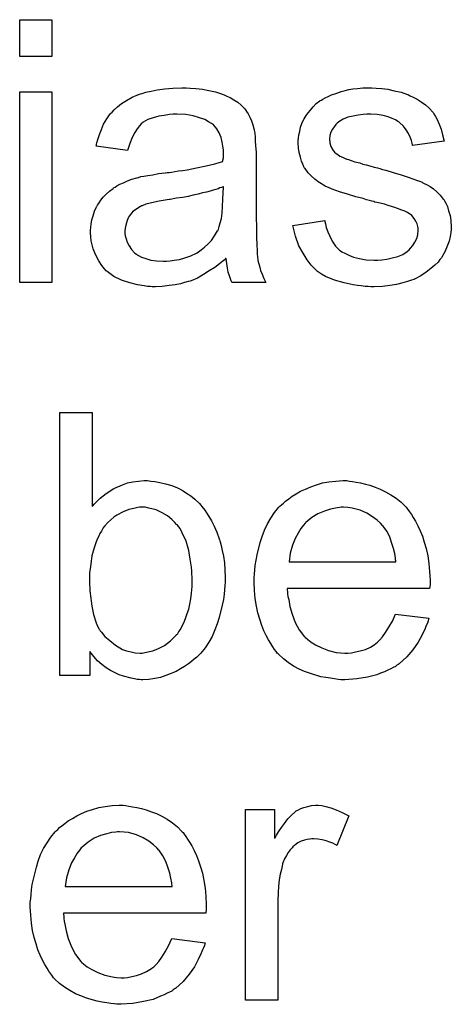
# Model space of a CAD drawing. Extents: x -1.3 to 9.2, y -4.6 to 3.5.
# Tile 178 of 215: x 5.919 to 6.051, y 1.041 to 1.341. Entities that reach past the tile are written whole.
import ezdxf

# ---------------------------------------------------------------- set-up
doc = ezdxf.new("R2010")
doc.units = 0
doc.layers.add('acc-ni-360-23-a_document', color=1, linetype='CONTINUOUS')

msp = doc.modelspace()

# ---------------------------------------------------------------- linework, layer by layer
at = {"layer": 'acc-ni-360-23-a_document', "color": 1}
for points in [[(5.929091, 1.329591), (5.919257, 1.329591), (5.919257, 1.340814), (5.929091, 1.340814), (5.929091, 1.329591)], [(5.971206, 1.319988), (5.972941, 1.319872), (5.974908, 1.31964), (5.976875, 1.319293), (5.978842, 1.318831), (5.980693, 1.318252), (5.980925, 1.318136), (5.981503, 1.317905), (5.982313, 1.317558), (5.983355, 1.317095), (5.984511, 1.316401), (5.985668, 1.315707), (5.98671, 1.314781), (5.987635, 1.313855), (5.987751, 1.31374), (5.987983, 1.313393), (5.98833, 1.312814), (5.988792, 1.31212), (5.989371, 1.311079), (5.989834, 1.310037), (5.990297, 1.308765), (5.990644, 1.307261), (5.990644, 1.307145), (5.990759, 1.306798), (5.990875, 1.306104), (5.990991, 1.305178), (5.990991, 1.303905), (5.991106, 1.302401), (5.991222, 1.300434), (5.991222, 1.298236), (5.991222, 1.285046), (5.991222, 1.28493), (5.991222, 1.284468), (5.991222, 1.283774), (5.991222, 1.282848), (5.991222, 1.281807), (5.991222, 1.280534), (5.991338, 1.277757), (5.991338, 1.274865), (5.991453, 1.271972), (5.991569, 1.270699), (5.991569, 1.269542), (5.991685, 1.268501), (5.991801, 1.267691), (5.991801, 1.267575), (5.991916, 1.267113), (5.992032, 1.266418), (5.992379, 1.265493), (5.99261, 1.264452), (5.993073, 1.263295), (5.993652, 1.262022), (5.99423, 1.260749), (5.983933, 1.260749), (5.983817, 1.260865), (5.983702, 1.261328), (5.98347, 1.261906), (5.983123, 1.262832), (5.982776, 1.263873), (5.982545, 1.265146), (5.982313, 1.266534), (5.982082, 1.268038), (5.981966, 1.268038), (5.98185, 1.267807), (5.981156, 1.267228), (5.980115, 1.266418), (5.978726, 1.265377), (5.976991, 1.264336), (5.975256, 1.263179), (5.973404, 1.262138), (5.971437, 1.261328), (5.971206, 1.261212), (5.970512, 1.261096), (5.969471, 1.260749), (5.968198, 1.260402), (5.966578, 1.260055), (5.964727, 1.259824), (5.962644, 1.259592), (5.960562, 1.259476), (5.959636, 1.259476), (5.958942, 1.259592), (5.958132, 1.259592), (5.957206, 1.259708), (5.955124, 1.260055), (5.95281, 1.260633), (5.950264, 1.261443), (5.94795, 1.2626), (5.945868, 1.264104), (5.945636, 1.264336), (5.945058, 1.264914), (5.944248, 1.265956), (5.943322, 1.267344), (5.942397, 1.26908), (5.941587, 1.271046), (5.941008, 1.273476), (5.940893, 1.274633), (5.940777, 1.276022), (5.940777, 1.276253), (5.940777, 1.276716), (5.940893, 1.277526), (5.941008, 1.278567), (5.94124, 1.27984), (5.941587, 1.281112), (5.94205, 1.282501), (5.942628, 1.283774), (5.942744, 1.283889), (5.942975, 1.284352), (5.943438, 1.285046), (5.944016, 1.285856), (5.944711, 1.286782), (5.945636, 1.287707), (5.946562, 1.288633), (5.947719, 1.289443), (5.947835, 1.289559), (5.948297, 1.28979), (5.948876, 1.290253), (5.949801, 1.290716), (5.950843, 1.291178), (5.952115, 1.291757), (5.953388, 1.29222), (5.954892, 1.292682), (5.955008, 1.292682), (5.955471, 1.292798), (5.956165, 1.29303), (5.957091, 1.293145), (5.958248, 1.293377), (5.959752, 1.293608), (5.961487, 1.293955), (5.96357, 1.294187), (5.963685, 1.294187), (5.964148, 1.294302), (5.964727, 1.294302), (5.965537, 1.294418), (5.966462, 1.294534), (5.967619, 1.294765), (5.968892, 1.294881), (5.97028, 1.295112), (5.973057, 1.295691), (5.976065, 1.296269), (5.978726, 1.296963), (5.979999, 1.29731), (5.981156, 1.297658), (5.981156, 1.297773), (5.981156, 1.298005), (5.981272, 1.298699), (5.981272, 1.299509), (5.981272, 1.299972), (5.981272, 1.300203), (5.981272, 1.300319), (5.981272, 1.300434), (5.981272, 1.301129), (5.981156, 1.302285), (5.980925, 1.303558), (5.980578, 1.304947), (5.979999, 1.306335), (5.979305, 1.307608), (5.978379, 1.308649), (5.978264, 1.308765), (5.977685, 1.309227), (5.97676, 1.30969), (5.975603, 1.310384), (5.973983, 1.310963), (5.972132, 1.311542), (5.969818, 1.311889), (5.967157, 1.312004), (5.965999, 1.312004), (5.964842, 1.311889), (5.963223, 1.311657), (5.961603, 1.311426), (5.959867, 1.310963), (5.958248, 1.310384), (5.956859, 1.309575), (5.956743, 1.309459), (5.956281, 1.309112), (5.955702, 1.308533), (5.955008, 1.307608), (5.954314, 1.306451), (5.953504, 1.304947), (5.95281, 1.303095), (5.952115, 1.301013), (5.942512, 1.302285), (5.942512, 1.302401), (5.942628, 1.302517), (5.942628, 1.302864), (5.942744, 1.303327), (5.943091, 1.304368), (5.943554, 1.305872), (5.944132, 1.307376), (5.944826, 1.308996), (5.945752, 1.310616), (5.946793, 1.31212), (5.946909, 1.312236), (5.947372, 1.312698), (5.948066, 1.313393), (5.948992, 1.314318), (5.950264, 1.315244), (5.951768, 1.316169), (5.953504, 1.317211), (5.955471, 1.318021), (5.955587, 1.318021), (5.955702, 1.318136), (5.956049, 1.318252), (5.956512, 1.318368), (5.957669, 1.318715), (5.959289, 1.319062), (5.96114, 1.319409), (5.963454, 1.319756), (5.965884, 1.319988), (5.968661, 1.320103), (5.969933, 1.320103), (5.971206, 1.319988)], [(6.027783, 1.319988), (6.029519, 1.319872), (6.03137, 1.31964), (6.033337, 1.319178), (6.035419, 1.318715), (6.037386, 1.318021), (6.037502, 1.318021), (6.037618, 1.317905), (6.038196, 1.317674), (6.039122, 1.317211), (6.040279, 1.316632), (6.041552, 1.315822), (6.042824, 1.314897), (6.043981, 1.313855), (6.045023, 1.312698), (6.045138, 1.312583), (6.04537, 1.31212), (6.045833, 1.31131), (6.046411, 1.310384), (6.046989, 1.308996), (6.047568, 1.307492), (6.048031, 1.305756), (6.048494, 1.30379), (6.038891, 1.302517), (6.038891, 1.302748), (6.038775, 1.303211), (6.038543, 1.304021), (6.038196, 1.305062), (6.037618, 1.306104), (6.036924, 1.307261), (6.036114, 1.308418), (6.034957, 1.309459), (6.034841, 1.309575), (6.034378, 1.309806), (6.033684, 1.310269), (6.032643, 1.310732), (6.031486, 1.311194), (6.029982, 1.311657), (6.02813, 1.311889), (6.026163, 1.312004), (6.025007, 1.312004), (6.02385, 1.311889), (6.022345, 1.311773), (6.020841, 1.311426), (6.019221, 1.311079), (6.017717, 1.3105), (6.016445, 1.30969), (6.016329, 1.309575), (6.015982, 1.309343), (6.015519, 1.30888), (6.015056, 1.308186), (6.014478, 1.307492), (6.014015, 1.306566), (6.013668, 1.305525), (6.013552, 1.304484), (6.013552, 1.304368), (6.013552, 1.304137), (6.013668, 1.30379), (6.013668, 1.303327), (6.014015, 1.30217), (6.014709, 1.301013), (6.014825, 1.300897), (6.014941, 1.300781), (6.015172, 1.300434), (6.015635, 1.300087), (6.016098, 1.29974), (6.016792, 1.299277), (6.017602, 1.29893), (6.018527, 1.298467), (6.018643, 1.298467), (6.018874, 1.298352), (6.019337, 1.298236), (6.020147, 1.297889), (6.021304, 1.297542), (6.022808, 1.297195), (6.023734, 1.296848), (6.024775, 1.296616), (6.025932, 1.296269), (6.027205, 1.295922), (6.02732, 1.295922), (6.027668, 1.295806), (6.028246, 1.295691), (6.02894, 1.295459), (6.02975, 1.295228), (6.030792, 1.294996), (6.03299, 1.294302), (6.035419, 1.293608), (6.037849, 1.292798), (6.040047, 1.291988), (6.040973, 1.291641), (6.041783, 1.291294), (6.042014, 1.291178), (6.042477, 1.290947), (6.043171, 1.2906), (6.044213, 1.290021), (6.045254, 1.289327), (6.046295, 1.288401), (6.047337, 1.28736), (6.048262, 1.286203), (6.048378, 1.286088), (6.048609, 1.285625), (6.049072, 1.28493), (6.049535, 1.283889), (6.049882, 1.282617), (6.050345, 1.281228), (6.050576, 1.279608), (6.050692, 1.277757), (6.050692, 1.277526), (6.050692, 1.276947), (6.050576, 1.276022), (6.050345, 1.274749), (6.049998, 1.273361), (6.049419, 1.271856), (6.048725, 1.270121), (6.047799, 1.268501), (6.047684, 1.26827), (6.047221, 1.267807), (6.046642, 1.266997), (6.045717, 1.266071), (6.044444, 1.26503), (6.043056, 1.263873), (6.041436, 1.262832), (6.039469, 1.261791), (6.039353, 1.261791), (6.039238, 1.261675), (6.038543, 1.261443), (6.037386, 1.261096), (6.035882, 1.260633), (6.034031, 1.260171), (6.031949, 1.259824), (6.02975, 1.259592), (6.027205, 1.259476), (6.026163, 1.259476), (6.025354, 1.259592), (6.024428, 1.259592), (6.023271, 1.259708), (6.022114, 1.259824), (6.020841, 1.260055), (6.018065, 1.260633), (6.015172, 1.261443), (6.012395, 1.2626), (6.011123, 1.263295), (6.009966, 1.264104), (6.00985, 1.26422), (6.009734, 1.264336), (6.00904, 1.26503), (6.007999, 1.266071), (6.006842, 1.267691), (6.005569, 1.269658), (6.004296, 1.271972), (6.003255, 1.274865), (6.002445, 1.278104), (6.012164, 1.279608), (6.012164, 1.279493), (6.012164, 1.279377), (6.012395, 1.278683), (6.012627, 1.277526), (6.013089, 1.276253), (6.013668, 1.274865), (6.014362, 1.273361), (6.015403, 1.271856), (6.016676, 1.270584), (6.016908, 1.270468), (6.01737, 1.270121), (6.018296, 1.269658), (6.019453, 1.26908), (6.020957, 1.268501), (6.022693, 1.268038), (6.024775, 1.267691), (6.027205, 1.267575), (6.028362, 1.267575), (6.029519, 1.267691), (6.031023, 1.267923), (6.032643, 1.26827), (6.034378, 1.268733), (6.035882, 1.269311), (6.037271, 1.270237), (6.037386, 1.270352), (6.037849, 1.270699), (6.038312, 1.271278), (6.039006, 1.272088), (6.039585, 1.273013), (6.040163, 1.27417), (6.04051, 1.275327), (6.040626, 1.276716), (6.040626, 1.276832), (6.040626, 1.277294), (6.04051, 1.277873), (6.040279, 1.278683), (6.039932, 1.279493), (6.039353, 1.280303), (6.038659, 1.281228), (6.037618, 1.281922), (6.037502, 1.282038), (6.037155, 1.282154), (6.036577, 1.282501), (6.035651, 1.282848), (6.034262, 1.283311), (6.033453, 1.283658), (6.032527, 1.283889), (6.031486, 1.284236), (6.030329, 1.284583), (6.029056, 1.28493), (6.027552, 1.285278), (6.027436, 1.285278), (6.027089, 1.285393), (6.026511, 1.285509), (6.025816, 1.28574), (6.024891, 1.285972), (6.02385, 1.286319), (6.021651, 1.286897), (6.019106, 1.287707), (6.016676, 1.288401), (6.014362, 1.289211), (6.013321, 1.289674), (6.012511, 1.290021), (6.012279, 1.290137), (6.011817, 1.290368), (6.011123, 1.290831), (6.010197, 1.29141), (6.009156, 1.29222), (6.008114, 1.293145), (6.007073, 1.294187), (6.006147, 1.295459), (6.006032, 1.295575), (6.0058, 1.296038), (6.005453, 1.296848), (6.005106, 1.297773), (6.004759, 1.29893), (6.004412, 1.300319), (6.004181, 1.301707), (6.004065, 1.303327), (6.004065, 1.303558), (6.004065, 1.304021), (6.004181, 1.304715), (6.004296, 1.305756), (6.004528, 1.306798), (6.004759, 1.308071), (6.005222, 1.309227), (6.0058, 1.3105), (6.005916, 1.310616), (6.006147, 1.311079), (6.006494, 1.311657), (6.007073, 1.312467), (6.007767, 1.313277), (6.008577, 1.314318), (6.009503, 1.315244), (6.01066, 1.316054), (6.010775, 1.316169), (6.011123, 1.316285), (6.011585, 1.316632), (6.012279, 1.316979), (6.013205, 1.317442), (6.014246, 1.317905), (6.015519, 1.318368), (6.016908, 1.318831), (6.017139, 1.318946), (6.017602, 1.319062), (6.018412, 1.319293), (6.019453, 1.319525), (6.020726, 1.319756), (6.022114, 1.319872), (6.023734, 1.320103), (6.026511, 1.320103), (6.027783, 1.319988)], [(5.929091, 1.260749), (5.919257, 1.260749), (5.919257, 1.318831), (5.929091, 1.318831), (5.929091, 1.260749)], [(5.981272, 1.289906), (5.981156, 1.289906), (5.981041, 1.28979), (5.980693, 1.289674), (5.980231, 1.289559), (5.979652, 1.289327), (5.978958, 1.289096), (5.978148, 1.288864), (5.977222, 1.288633), (5.976181, 1.288286), (5.974908, 1.288054), (5.973636, 1.287707), (5.972132, 1.28736), (5.970512, 1.287013), (5.968892, 1.286666), (5.967041, 1.286435), (5.965074, 1.286088), (5.964842, 1.286088), (5.964148, 1.285972), (5.962991, 1.28574), (5.961719, 1.285509), (5.96033, 1.285278), (5.958942, 1.28493), (5.957669, 1.284583), (5.956512, 1.284121), (5.956396, 1.284121), (5.956049, 1.283889), (5.955587, 1.283658), (5.955124, 1.283311), (5.953735, 1.282385), (5.952578, 1.280997), (5.952578, 1.280881), (5.952347, 1.28065), (5.952231, 1.280187), (5.952, 1.279608), (5.951768, 1.278914), (5.951537, 1.27822), (5.951421, 1.277294), (5.951306, 1.276369), (5.951306, 1.276253), (5.951306, 1.275675), (5.951421, 1.27498), (5.951653, 1.274055), (5.952, 1.273013), (5.952578, 1.271972), (5.953273, 1.270815), (5.954198, 1.269774), (5.954314, 1.269658), (5.954777, 1.269427), (5.955471, 1.268964), (5.956396, 1.268501), (5.957669, 1.268038), (5.959173, 1.267575), (5.960909, 1.267344), (5.962991, 1.267228), (5.963917, 1.267228), (5.965074, 1.267344), (5.966347, 1.267575), (5.967966, 1.267807), (5.969586, 1.26827), (5.971322, 1.268848), (5.973057, 1.269658), (5.973289, 1.269774), (5.973751, 1.270121), (5.974561, 1.270699), (5.975487, 1.271509), (5.976528, 1.272435), (5.977685, 1.273592), (5.978611, 1.27498), (5.979536, 1.276484), (5.979652, 1.2766), (5.979768, 1.277063), (5.979999, 1.277873), (5.980346, 1.278914), (5.980693, 1.280303), (5.980925, 1.281922), (5.981041, 1.283889), (5.981156, 1.286203), (5.981272, 1.289906)], [(5.941355, 1.192556), (5.941471, 1.192671), (5.941587, 1.192903), (5.941934, 1.19325), (5.942512, 1.193828), (5.943091, 1.194407), (5.943785, 1.195101), (5.944711, 1.195795), (5.945636, 1.196489), (5.94795, 1.197994), (5.950611, 1.19915), (5.952115, 1.199729), (5.953735, 1.200076), (5.955471, 1.200307), (5.957206, 1.200423), (5.958132, 1.200423), (5.959173, 1.200307), (5.960446, 1.200192), (5.96195, 1.199845), (5.963685, 1.199498), (5.965537, 1.198919), (5.967272, 1.198225), (5.967504, 1.198109), (5.968082, 1.197878), (5.969008, 1.197299), (5.970049, 1.196605), (5.971322, 1.195795), (5.972594, 1.194754), (5.973983, 1.193481), (5.97514, 1.192093), (5.975256, 1.191977), (5.975603, 1.191399), (5.976181, 1.190589), (5.976875, 1.189547), (5.977685, 1.188159), (5.978495, 1.186539), (5.979305, 1.184688), (5.979999, 1.182721), (5.979999, 1.182605), (5.980115, 1.18249), (5.980231, 1.182143), (5.980346, 1.181795), (5.980578, 1.180639), (5.980925, 1.179134), (5.981272, 1.177399), (5.981619, 1.175432), (5.981735, 1.173234), (5.98185, 1.17092), (5.98185, 1.170804), (5.98185, 1.170226), (5.98185, 1.169531), (5.981735, 1.16849), (5.981619, 1.167217), (5.981503, 1.165829), (5.981272, 1.164209), (5.980925, 1.162474), (5.979999, 1.158771), (5.979421, 1.156804), (5.978726, 1.154953), (5.977917, 1.152986), (5.976875, 1.151251), (5.975718, 1.149515), (5.974446, 1.147895), (5.97433, 1.14778), (5.974099, 1.147548), (5.973751, 1.147201), (5.973173, 1.146623), (5.972363, 1.146044), (5.971553, 1.14535), (5.970627, 1.144656), (5.969471, 1.143846), (5.968198, 1.143152), (5.966925, 1.142342), (5.963801, 1.141069), (5.962181, 1.140491), (5.960446, 1.140143), (5.958595, 1.139912), (5.956743, 1.139796), (5.956281, 1.139796), (5.955702, 1.139912), (5.955008, 1.139912), (5.954198, 1.140028), (5.953157, 1.140259), (5.950843, 1.140838), (5.94957, 1.141301), (5.948297, 1.141879), (5.946909, 1.142573), (5.945636, 1.143383), (5.944248, 1.144424), (5.942975, 1.145581), (5.941818, 1.146854), (5.940661, 1.148358), (5.940661, 1.141069), (5.931521, 1.141069), (5.931521, 1.221133), (5.941355, 1.221133), (5.941355, 1.192556)], [(6.019684, 1.200307), (6.02061, 1.200192), (6.021767, 1.19996), (6.02304, 1.199729), (6.024544, 1.199382), (6.025932, 1.199035), (6.027552, 1.198456), (6.029056, 1.197878), (6.030676, 1.197068), (6.032296, 1.196142), (6.033915, 1.195101), (6.035419, 1.193828), (6.036808, 1.19244), (6.036924, 1.192324), (6.037155, 1.192093), (6.037502, 1.19163), (6.037965, 1.190936), (6.038543, 1.190126), (6.039122, 1.1892), (6.039816, 1.188043), (6.04051, 1.186655), (6.041204, 1.185151), (6.041899, 1.183531), (6.042477, 1.18168), (6.043056, 1.179713), (6.043519, 1.177515), (6.043866, 1.175201), (6.044097, 1.172771), (6.044213, 1.17011), (6.044213, 1.169994), (6.044213, 1.169531), (6.044213, 1.168721), (6.044097, 1.167564), (6.000709, 1.167564), (6.000709, 1.167449), (6.000709, 1.167102), (6.000825, 1.166639), (6.000825, 1.165945), (6.000941, 1.165135), (6.001172, 1.164209), (6.001519, 1.162127), (6.002214, 1.159812), (6.003139, 1.157267), (6.004412, 1.154953), (6.006032, 1.15287), (6.006147, 1.15287), (6.006263, 1.152639), (6.006957, 1.152061), (6.007999, 1.151251), (6.009387, 1.150441), (6.011238, 1.149515), (6.013321, 1.148705), (6.015635, 1.148127), (6.016908, 1.148011), (6.018296, 1.147895), (6.019221, 1.147895), (6.020263, 1.148011), (6.021535, 1.148243), (6.022924, 1.14859), (6.024544, 1.149052), (6.026048, 1.149747), (6.027552, 1.150672), (6.027668, 1.150788), (6.028246, 1.151251), (6.02894, 1.151945), (6.02975, 1.15287), (6.030676, 1.154143), (6.031717, 1.155763), (6.032758, 1.157614), (6.033684, 1.159812), (6.043866, 1.15854), (6.043866, 1.158424), (6.04375, 1.158193), (6.043634, 1.15773), (6.043403, 1.157036), (6.043056, 1.156341), (6.042709, 1.155416), (6.041783, 1.153449), (6.040626, 1.151251), (6.039006, 1.148937), (6.037155, 1.146738), (6.034841, 1.144656), (6.034725, 1.144656), (6.034494, 1.144424), (6.034147, 1.144193), (6.033684, 1.143846), (6.03299, 1.143499), (6.032296, 1.143152), (6.03137, 1.142689), (6.030329, 1.142226), (6.029172, 1.141763), (6.028015, 1.141301), (6.025122, 1.140606), (6.021883, 1.140028), (6.018296, 1.139796), (6.017023, 1.139796), (6.016213, 1.139912), (6.015172, 1.140028), (6.013899, 1.140259), (6.012511, 1.140491), (6.011007, 1.140722), (6.007767, 1.141648), (6.006032, 1.142342), (6.004412, 1.143036), (6.002676, 1.143962), (6.001057, 1.145003), (5.999552, 1.14616), (5.998048, 1.147548), (5.997933, 1.147664), (5.997701, 1.147895), (5.997354, 1.148358), (5.996891, 1.149052), (5.996313, 1.149862), (5.995734, 1.150788), (5.99504, 1.151945), (5.994346, 1.153218), (5.993652, 1.154722), (5.992958, 1.156341), (5.992379, 1.158193), (5.991801, 1.16016), (5.991338, 1.162242), (5.990991, 1.164556), (5.990759, 1.166986), (5.990644, 1.169531), (5.990644, 1.169647), (5.990644, 1.170226), (5.990644, 1.17092), (5.990759, 1.171961), (5.990875, 1.173234), (5.990991, 1.174622), (5.991222, 1.176242), (5.991569, 1.177862), (5.992495, 1.181564), (5.993073, 1.183415), (5.993767, 1.185382), (5.994693, 1.187233), (5.995734, 1.188969), (5.996891, 1.190704), (5.998164, 1.192324), (5.99828, 1.19244), (5.998511, 1.192671), (5.998974, 1.193018), (5.999552, 1.193597), (6.000247, 1.194175), (6.001172, 1.19487), (6.002214, 1.195679), (6.003486, 1.196374), (6.004759, 1.197184), (6.006263, 1.197878), (6.007883, 1.198572), (6.009618, 1.19915), (6.01147, 1.199729), (6.013436, 1.200076), (6.015519, 1.200307), (6.017717, 1.200423), (6.018874, 1.200423), (6.019684, 1.200307)], [(5.957438, 1.192324), (5.955702, 1.192324), (5.955239, 1.192208), (5.953967, 1.191977), (5.952463, 1.19163), (5.950727, 1.190936), (5.948876, 1.189895), (5.94795, 1.189316), (5.947025, 1.188506), (5.946099, 1.187696), (5.945173, 1.186655), (5.945173, 1.186539), (5.944942, 1.186424), (5.944711, 1.186076), (5.944479, 1.185614), (5.944132, 1.185035), (5.943669, 1.184341), (5.943322, 1.183531), (5.942859, 1.182605), (5.942397, 1.181448), (5.94205, 1.180291), (5.941587, 1.178903), (5.94124, 1.177515), (5.941008, 1.175895), (5.940777, 1.174159), (5.940546, 1.172424), (5.940546, 1.170457), (5.940546, 1.170341), (5.940546, 1.169994), (5.940546, 1.169416), (5.940546, 1.168721), (5.940661, 1.167911), (5.940661, 1.16687), (5.940893, 1.164672), (5.94124, 1.162242), (5.941703, 1.159697), (5.942397, 1.157383), (5.942859, 1.156341), (5.943322, 1.155416), (5.943322, 1.1553), (5.943554, 1.155069), (5.943785, 1.154722), (5.944132, 1.154259), (5.945173, 1.152986), (5.946678, 1.151714), (5.948413, 1.150325), (5.950611, 1.149052), (5.951768, 1.14859), (5.953157, 1.148243), (5.95443, 1.148011), (5.955934, 1.147895), (5.956512, 1.147895), (5.956975, 1.148011), (5.958248, 1.148243), (5.959752, 1.14859), (5.961487, 1.149284), (5.963338, 1.150209), (5.96519, 1.151598), (5.966115, 1.152523), (5.967041, 1.153449), (5.967041, 1.153565), (5.967272, 1.15368), (5.967504, 1.154027), (5.967735, 1.15449), (5.968198, 1.155069), (5.968545, 1.155763), (5.969008, 1.156689), (5.969471, 1.157614), (5.969818, 1.158771), (5.97028, 1.159928), (5.970743, 1.161317), (5.97109, 1.162821), (5.971322, 1.16444), (5.971553, 1.166176), (5.971784, 1.168143), (5.971784, 1.17011), (5.971784, 1.170226), (5.971784, 1.170573), (5.971784, 1.171151), (5.971669, 1.171961), (5.971669, 1.172887), (5.971553, 1.174044), (5.971206, 1.176473), (5.970743, 1.179134), (5.969933, 1.182027), (5.968776, 1.184572), (5.968082, 1.185845), (5.967272, 1.186886), (5.967272, 1.187002), (5.967041, 1.187118), (5.966462, 1.187696), (5.965537, 1.188622), (5.964264, 1.189663), (5.962644, 1.190589), (5.960793, 1.191514), (5.958595, 1.192093), (5.957438, 1.192324)], [(6.017833, 1.192324), (6.017139, 1.192324), (6.016676, 1.192208), (6.015403, 1.192093), (6.013899, 1.191746), (6.012048, 1.191167), (6.010081, 1.190357), (6.00823, 1.1892), (6.006379, 1.187696), (6.006147, 1.187465), (6.005685, 1.186886), (6.004875, 1.185845), (6.004065, 1.184457), (6.003139, 1.182837), (6.002329, 1.180754), (6.001635, 1.178324), (6.001288, 1.175663), (6.0338, 1.175663), (6.0338, 1.175779), (6.0338, 1.176011), (6.033684, 1.176358), (6.033684, 1.17682), (6.033453, 1.178209), (6.033105, 1.179713), (6.032527, 1.181564), (6.031949, 1.1833), (6.031023, 1.185035), (6.029982, 1.186539), (6.029982, 1.186655), (6.02975, 1.186771), (6.029172, 1.187465), (6.02813, 1.18839), (6.026742, 1.189432), (6.025007, 1.190473), (6.022924, 1.191399), (6.020494, 1.192093), (6.019221, 1.192208), (6.017833, 1.192324)], [(5.951537, 1.101453), (5.952463, 1.101338), (5.95362, 1.101106), (5.954892, 1.100875), (5.956396, 1.100528), (5.957785, 1.100181), (5.959405, 1.099602), (5.960909, 1.099024), (5.962529, 1.098214), (5.964148, 1.097288), (5.965768, 1.096247), (5.967272, 1.094974), (5.968661, 1.093586), (5.968776, 1.09347), (5.969008, 1.093239), (5.969355, 1.092776), (5.969818, 1.092082), (5.970396, 1.091272), (5.970975, 1.090346), (5.971669, 1.089189), (5.972363, 1.087801), (5.973057, 1.086297), (5.973751, 1.084677), (5.97433, 1.082826), (5.974908, 1.080859), (5.975371, 1.07866), (5.975718, 1.076347), (5.97595, 1.073917), (5.976065, 1.071256), (5.976065, 1.07114), (5.976065, 1.070677), (5.976065, 1.069867), (5.97595, 1.06871), (5.932562, 1.06871), (5.932562, 1.068595), (5.932562, 1.068247), (5.932678, 1.067785), (5.932678, 1.067091), (5.932794, 1.066281), (5.933025, 1.065355), (5.933372, 1.063272), (5.934066, 1.060958), (5.934992, 1.058413), (5.936265, 1.056099), (5.937884, 1.054016), (5.938, 1.054016), (5.938116, 1.053785), (5.93881, 1.053207), (5.939851, 1.052397), (5.94124, 1.051587), (5.943091, 1.050661), (5.945173, 1.049851), (5.947488, 1.049273), (5.94876, 1.049157), (5.950149, 1.049041), (5.951074, 1.049041), (5.952115, 1.049157), (5.953388, 1.049388), (5.954777, 1.049736), (5.956396, 1.050198), (5.9579, 1.050892), (5.959405, 1.051818), (5.95952, 1.051934), (5.960099, 1.052397), (5.960793, 1.053091), (5.961603, 1.054016), (5.962529, 1.055289), (5.96357, 1.056909), (5.964611, 1.05876), (5.965537, 1.060958), (5.975718, 1.059686), (5.975718, 1.05957), (5.975603, 1.059339), (5.975487, 1.058876), (5.975256, 1.058182), (5.974908, 1.057487), (5.974561, 1.056562), (5.973636, 1.054595), (5.972479, 1.052397), (5.970859, 1.050083), (5.969008, 1.047884), (5.966694, 1.045802), (5.966578, 1.045802), (5.966347, 1.04557), (5.965999, 1.045339), (5.965537, 1.044992), (5.964842, 1.044645), (5.964148, 1.044298), (5.963223, 1.043835), (5.962181, 1.043372), (5.961024, 1.042909), (5.959867, 1.042446), (5.956975, 1.041752), (5.953735, 1.041174), (5.950149, 1.040942), (5.948876, 1.040942), (5.948066, 1.041058), (5.947025, 1.041174), (5.945752, 1.041405), (5.944364, 1.041637), (5.942859, 1.041868), (5.93962, 1.042793), (5.937884, 1.043488), (5.936265, 1.044182), (5.934529, 1.045108), (5.932909, 1.046149), (5.931405, 1.047306), (5.929901, 1.048694), (5.929785, 1.04881), (5.929554, 1.049041), (5.929207, 1.049504), (5.928744, 1.050198), (5.928166, 1.051008), (5.927587, 1.051934), (5.926893, 1.053091), (5.926199, 1.054363), (5.925505, 1.055868), (5.92481, 1.057487), (5.924232, 1.059339), (5.923653, 1.061305), (5.92319, 1.063388), (5.922843, 1.065702), (5.922612, 1.068132), (5.922496, 1.070677), (5.922496, 1.070793), (5.922496, 1.071371), (5.922496, 1.072066), (5.922612, 1.073107), (5.922728, 1.07438), (5.922843, 1.075768), (5.923075, 1.077388), (5.923422, 1.079008), (5.924347, 1.08271), (5.924926, 1.084561), (5.92562, 1.086528), (5.926546, 1.088379), (5.927587, 1.090115), (5.928744, 1.09185), (5.930017, 1.09347), (5.930132, 1.093586), (5.930364, 1.093817), (5.930827, 1.094164), (5.931405, 1.094743), (5.932099, 1.095321), (5.933025, 1.096015), (5.934066, 1.096825), (5.935339, 1.09752), (5.936612, 1.09833), (5.938116, 1.099024), (5.939736, 1.099718), (5.941471, 1.100296), (5.943322, 1.100875), (5.945289, 1.101222), (5.947372, 1.101453), (5.94957, 1.101569), (5.950727, 1.101569), (5.951537, 1.101453)], [(6.011238, 1.101453), (6.012511, 1.101222), (6.014015, 1.100759), (6.015635, 1.100181), (6.017486, 1.099371), (6.019453, 1.09833), (6.015866, 1.089305), (6.015751, 1.089421), (6.015288, 1.089652), (6.014593, 1.089999), (6.013668, 1.090346), (6.012627, 1.090693), (6.011354, 1.09104), (6.010081, 1.091272), (6.008809, 1.091388), (6.00823, 1.091388), (6.007651, 1.091272), (6.006842, 1.091156), (6.006032, 1.090925), (6.00499, 1.090578), (6.003949, 1.090115), (6.003024, 1.089421), (6.002908, 1.089305), (6.002561, 1.089073), (6.002214, 1.088611), (6.001635, 1.088032), (6.001057, 1.087222), (6.000478, 1.086297), (5.9999, 1.085255), (5.999437, 1.083983), (5.999321, 1.083751), (5.999205, 1.083057), (5.998974, 1.082016), (5.998627, 1.080627), (5.99828, 1.078892), (5.998048, 1.076925), (5.997933, 1.074842), (5.997817, 1.072528), (5.997817, 1.042215), (5.987983, 1.042215), (5.987983, 1.100296), (5.996891, 1.100296), (5.996891, 1.091503), (5.997007, 1.091619), (5.99747, 1.092429), (5.998048, 1.09347), (5.998974, 1.094743), (5.9999, 1.096015), (6.000941, 1.097404), (6.001982, 1.098561), (6.003024, 1.099486), (6.003139, 1.099602), (6.003486, 1.099834), (6.004181, 1.100181), (6.004875, 1.100528), (6.0058, 1.100875), (6.006957, 1.101222), (6.008114, 1.101453), (6.009387, 1.101569), (6.010197, 1.101569), (6.011238, 1.101453)], [(5.949686, 1.09347), (5.948992, 1.09347), (5.948529, 1.093354), (5.947256, 1.093239), (5.945752, 1.092892), (5.943901, 1.092313), (5.941934, 1.091503), (5.940083, 1.090346), (5.938231, 1.088842), (5.938, 1.088611), (5.937537, 1.088032), (5.936727, 1.086991), (5.935917, 1.085602), (5.934992, 1.083983), (5.934182, 1.0819), (5.933488, 1.07947), (5.933141, 1.076809), (5.965652, 1.076809), (5.965652, 1.076925), (5.965652, 1.077156), (5.965537, 1.077504), (5.965537, 1.077966), (5.965305, 1.079355), (5.964958, 1.080859), (5.96438, 1.08271), (5.963801, 1.084446), (5.962876, 1.086181), (5.961834, 1.087685), (5.961834, 1.087801), (5.961603, 1.087917), (5.961024, 1.088611), (5.959983, 1.089536), (5.958595, 1.090578), (5.956859, 1.091619), (5.954777, 1.092544), (5.952347, 1.093239), (5.951074, 1.093354), (5.949686, 1.09347)]]:
    msp.add_lwpolyline(points, dxfattribs=at)

doc.saveas('drawing.dxf')
